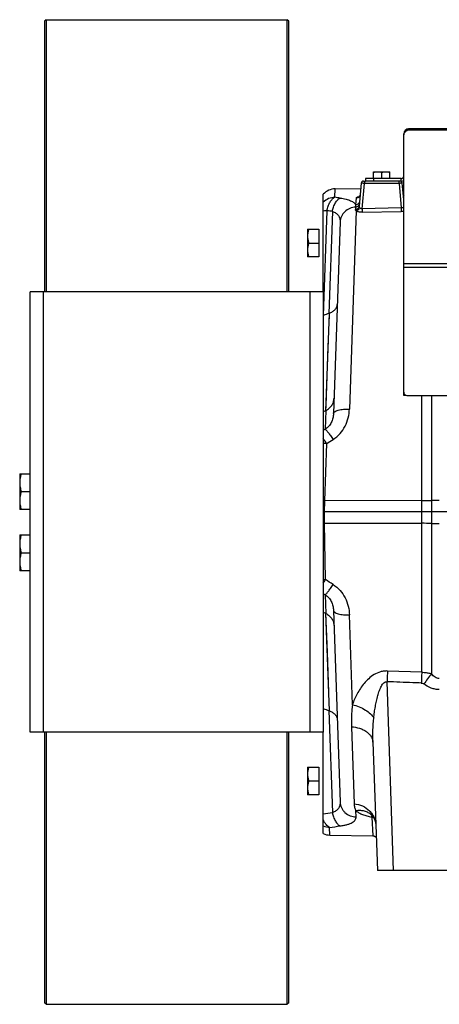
# Model space of a CAD drawing. Extents: x -3199 to 1181, y 8 to 2383.
# Tile 20 of 62: x -2151 to -1893, y 899 to 1503. Entities that reach past the tile are written whole.
import ezdxf

# ---------------------------------------------------------------- set-up
doc = ezdxf.new("R2010")
doc.units = 0
doc.header["$LTSCALE"] = 65.395
doc.layers.get('0').update_dxf_attribs({"linetype": 'CONTINUOUS'})
doc.layers.add('3_ALL_AXES', color=7, linetype='CONTINUOUS')

msp = doc.modelspace()

# ---------------------------------------------------------------- linework, layer by layer
at = {"color": 7, "linetype": 'CONTINUOUS'}
for p, q in [((-2134.41, 1502.65), (-2135.41, 1501.65)), ((-2135.41, 1501.65), (-2135.41, 1335.65)), ((-2134.41, 1502.65), (-2134.41, 1335.65)), ((-2134.41, 1502.65), (-1986.41, 1502.65)), ((-1986.41, 1335.65), (-1986.41, 1502.65)), ((-1985.41, 1501.65), (-1986.41, 1502.65)), ((-1985.41, 1335.65), (-1985.41, 1501.65)), ((-1914.75, 1432.65), (-1914.86, 1432.65)), ((-1938.36, 1405.15), (-1938.36, 1403.65)), ((-1916.36, 1403.65), (-1938.24, 1403.65)), ((-1933.36, 1405.15), (-1933.36, 1405.35)), ((-1933.36, 1405.35), (-1923.36, 1405.35)), ((-1923.36, 1405.15), (-1923.36, 1405.35)), ((-2144.21, 1065.65), (-2144.21, 1335.65)), ((-1964.21, 1335.65), (-2144.21, 1335.65)), ((-1964.21, 1335.65), (-1964.21, 1065.65)), ((-1913.36, 1272.08), (-1914.86, 1272.08)), ((-1913.36, 1272.15), (-1913.36, 1272.08)), ((-1964.21, 1065.65), (-2144.21, 1065.65)), ((-2135.41, 1065.65), (-2135.41, 899.65)), ((-2134.41, 1065.65), (-2134.41, 898.65)), ((-1986.41, 898.65), (-1986.41, 1065.65)), ((-1985.41, 899.65), (-1985.41, 1065.65)), ((-2134.41, 898.65), (-2135.41, 899.65)), ((-2134.41, 898.65), (-1986.41, 898.65)), ((-1985.41, 899.65), (-1986.41, 898.65))]:
    msp.add_line(p, q, dxfattribs=at)
at = {"color": 3, "linetype": 'CONTINUOUS'}
for p, q in [((-1914.86, 1272.08), (-1914.86, 1432.65)), ((-1911.86, 1435.65), (-1911.86, 1434.95)), ((-1817.07, 1435.65), (-1911.86, 1435.65)), ((-1916.36, 1405.15), (-1938.36, 1405.15)), ((-1912.86, 1272.08), (-1681.86, 1272.08))]:
    msp.add_line(p, q, dxfattribs=at)
at = {"color": 9, "linetype": 'CONTINUOUS'}
for p, q in [((-1817.36, 1434.95), (-1911.86, 1434.95)), ((-1940.34, 1386.69), (-1938.98, 1402.23)), ((-1938.98, 1403.65), (-1938.98, 1402.23)), ((-1917.73, 1402.23), (-1938.98, 1402.23)), ((-1933.36, 1405.15), (-1933.36, 1403.65)), ((-1917.73, 1402.23), (-1917.73, 1403.65)), ((-1917.73, 1402.23), (-1916.41, 1387.15)), ((-1916.36, 1403.65), (-1916.36, 1405.15)), ((-1957.12, 1393.69), (-1956.95, 1398.9)), ((-1944.02, 1393.27), (-1944.39, 1389.11)), ((-1942.52, 1394.07), (-1942.51, 1394.07)), ((-1964.19, 1321.2), (-1961.95, 1385.46)), ((-1958.62, 1385.03), (-1960.81, 1322.49)), ((-1944.15, 1385.36), (-1948.18, 1263.8)), ((-1944.43, 1387.65), (-1944.54, 1386.19)), ((-1916.41, 1387.15), (-1940.34, 1386.69)), ((-1940.34, 1386.69), (-1940.3, 1384.5)), ((-1940.3, 1384.5), (-1916.37, 1384.96)), ((-1916.41, 1387.15), (-1916.37, 1384.96)), ((-1679.86, 1352.98), (-1914.86, 1352.98)), ((-1679.86, 1350.69), (-1914.86, 1350.69)), ((-2136.21, 1335.65), (-2136.21, 1065.65)), ((-1972.21, 1065.65), (-1972.21, 1335.65)), ((-1960.59, 1322.57), (-1962.81, 1262.78)), ((-1960.65, 1320.88), (-1960.78, 1317.25)), ((-1960.59, 1322.57), (-1960.65, 1320.88)), ((-1903.8, 1102.34), (-1903.8, 1272.08)), ((-1897.78, 1272.08), (-1897.78, 1101.4)), ((-1962.64, 1262.86), (-1963.04, 1251.38)), ((-1962.69, 1265.92), (-1962.81, 1262.78)), ((-1963.04, 1251.38), (-1964.21, 1250.67)), ((-1963.3, 1207.56), (-1962.13, 1242.59)), ((-1903.8, 1207.6), (-1963.3, 1207.56)), ((-1962.84, 1159.16), (-1963.42, 1193.73)), ((-1963.42, 1193.73), (-1903.8, 1193.7)), ((-1964.21, 1150.62), (-1963.04, 1149.92)), ((-1963.04, 1149.92), (-1962.64, 1138.43)), ((-1962.81, 1138.52), (-1960.59, 1078.72)), ((-1962.81, 1138.52), (-1961.92, 1114.67)), ((-1946.35, 1082.39), (-1948.18, 1137.49)), ((-1961.92, 1114.67), (-1961.01, 1090.06)), ((-1921.04, 980.65), (-1925.09, 1096.54)), ((-1960.78, 1084.04), (-1960.59, 1078.72)), ((-1960.81, 1078.8), (-1958.62, 1016.26)), ((-1946.95, 1068.89), (-1945.3, 1021.7)), ((-1944.07, 1013.64), (-1944.2, 1017.34)), ((-1934.77, 1014.94), (-1934.77, 1014.94)), ((-1934.52, 1013.47), (-1933.91, 1001.99)), ((-1960.25, 1002.45), (-1960.32, 1007.2))]:
    msp.add_line(p, q, dxfattribs=at)
at = {"color": 6, "linetype": 'CONTINUOUS'}
for p, q in [((-1940.98, 1402.28), (-1942.2, 1388.31)), ((-1939.48, 1403.65), (-1938.24, 1403.65)), ((-1914.86, 1392.22), (-1915.74, 1402.28)), ((-1964.21, 1335.65), (-1964.21, 1395.6)), ((-1956.95, 1398.9), (-1941.25, 1399.17)), ((-1915.51, 1399.62), (-1914.86, 1399.64)), ((-1953.89, 1378.59), (-1958, 1260.97)), ((-1973.91, 1374.15), (-1973.91, 1357.15)), ((-1973.91, 1374.15), (-1966.91, 1374.15)), ((-1973.15, 1365.65), (-1966.91, 1365.65)), ((-1966.91, 1357.15), (-1973.91, 1357.15)), ((-1962.81, 1262.78), (-1964.21, 1262.05)), ((-2150.61, 1224.15), (-2150.61, 1202.15)), ((-2150.61, 1224.15), (-2144.21, 1224.15)), ((-2149.62, 1213.15), (-2144.21, 1213.15)), ((-2144.21, 1202.15), (-2150.61, 1202.15)), ((-1622.36, 1200.65), (-1963.54, 1200.65)), ((-2150.61, 1186.65), (-2150.61, 1164.65)), ((-2150.61, 1186.65), (-2144.21, 1186.65)), ((-2149.62, 1175.65), (-2144.21, 1175.65)), ((-2144.21, 1164.65), (-2150.61, 1164.65)), ((-1964.21, 1139.24), (-1962.81, 1138.52)), ((-1958, 1140.32), (-1953.89, 1022.71)), ((-1903.8, 1102.34), (-1924.83, 1103.11)), ((-1964.21, 1003.35), (-1964.21, 1065.65)), ((-1933.79, 1059.49), (-1931.03, 980.65)), ((-1973.91, 1044.15), (-1973.91, 1027.15)), ((-1973.91, 1044.15), (-1966.91, 1044.15)), ((-1973.15, 1035.65), (-1966.91, 1035.65)), ((-1966.91, 1027.15), (-1973.91, 1027.15)), ((-1960.25, 1002.45), (-1933.91, 1001.99)), ((-1855.68, 980.65), (-1931.03, 980.65))]:
    msp.add_line(p, q, dxfattribs=at)
at = {"color": 2, "linetype": 'CONTINUOUS'}
for p, q in [((-1966.91, 1374.15), (-1966.91, 1357.15)), ((-1963.54, 1200.65), (-1963.3, 1207.56)), ((-1963.42, 1193.73), (-1963.54, 1200.65)), ((-1966.91, 1044.15), (-1966.91, 1027.15))]:
    msp.add_line(p, q, dxfattribs=at)
at = {"color": 6, "linetype": 'CONTINUOUS'}
for points in [[(-1941.57, 1395.48), (-1941.58, 1395.44), (-1941.6, 1395.3), (-1941.62, 1395.16), (-1941.66, 1395.02), (-1941.71, 1394.89), (-1941.76, 1394.77), (-1941.82, 1394.65), (-1941.88, 1394.54), (-1941.94, 1394.44), (-1942.01, 1394.35), (-1942.08, 1394.27), (-1942.14, 1394.19), (-1942.21, 1394.13), (-1942.26, 1394.08), (-1942.32, 1394.04), (-1942.36, 1394), (-1942.4, 1393.97), (-1942.44, 1393.95), (-1942.46, 1393.94), (-1942.48, 1393.93), (-1942.49, 1393.92)], [(-1914.86, 1395.05), (-1914.88, 1395.08), (-1914.94, 1395.19), (-1915, 1395.31), (-1915.05, 1395.43), (-1915.1, 1395.57), (-1915.14, 1395.7), (-1915.17, 1395.85), (-1915.19, 1395.99), (-1915.19, 1396.04)], [(-1935.03, 1015.14), (-1935.04, 1015.15), (-1935.06, 1015.16), (-1935.05, 1015.15), (-1935.02, 1015.14), (-1934.98, 1015.1), (-1934.91, 1015.05), (-1934.83, 1014.99), (-1934.77, 1014.94)], [(-1934.77, 1014.94), (-1934.53, 1014.72), (-1934.22, 1014.42), (-1933.93, 1014.08), (-1933.65, 1013.73), (-1933.39, 1013.34), (-1933.15, 1012.93), (-1932.92, 1012.5), (-1932.71, 1012.03), (-1932.53, 1011.55), (-1932.37, 1011.03), (-1932.23, 1010.49), (-1932.12, 1009.92), (-1932.05, 1009.32), (-1932.01, 1008.77)], [(-1933.91, 1001.99), (-1933.84, 1001.99), (-1933.63, 1001.97), (-1933.42, 1001.94), (-1933.21, 1001.9), (-1933.01, 1001.84), (-1932.81, 1001.76), (-1932.62, 1001.68), (-1932.44, 1001.57), (-1932.26, 1001.46), (-1932.09, 1001.33), (-1931.93, 1001.2), (-1931.78, 1001.05), (-1931.74, 1001.01)]]:
    msp.add_lwpolyline(points, dxfattribs=at)
at = {"color": 9, "linetype": 'CONTINUOUS'}
msp.add_lwpolyline([(-1961.01, 1311.23), (-1961.34, 1302.18), (-1962.69, 1265.92)], dxfattribs=at)
at = {"color": 3, "linetype": 'CONTINUOUS'}
for centre, radius, start, end in [((-1911.86, 1432.65), 3, 90, 180), ((-1912.75, 1432), 2.1, 167.18334, 179.93183), ((-1912.65, 1431.97), 2.21, 161.01165, 167.18142), ((-1916.36, 1406.65), 1.5, 270, 360), ((-1912.86, 1274.08), 2, 180, 270)]:
    msp.add_arc(centre, radius, start, end, dxfattribs=at)
at = {"color": 6, "linetype": 'CONTINUOUS'}
for centre, radius, start, end in [((-1939.48, 1402.15), 1.5, 90, 175), ((-1917.23, 1402.15), 1.5, 4.99999, 90), ((-1956.78, 1388.9), 10, 91, 137.98851), ((-1374.17, -216.28), 1646.8, 110.86856, 110.99476), ((-1956.02, 1309.93), 13.44, 109.87953, 110.87418), ((-1943.14, 1224.88), 42.7, 117.1746, 117.42026), ((-1943.14, 1176.43), 42.71, 242.57978, 242.82537), ((-1374.2, 2617.5), 1646.73, 249.00474, 249.13144), ((-1956.02, 1091.36), 13.44, 249.12594, 250.12059), ((-1960.07, 1012.45), 10, 245.56552, 269)]:
    msp.add_arc(centre, radius, start, end, dxfattribs=at)
at = {"color": 7, "linetype": 'CONTINUOUS'}
msp.add_arc((-1916.36, 1406.65), 3, 270, 300.01978, dxfattribs=at)
at = {"color": 9, "linetype": 'CONTINUOUS'}
for centre, radius, start, end in [((-1912.83, 1396.25), 2.37, 185.05415, 211.26212), ((-2014.96, 954.88), 442.6, 82.05706, 82.49182), ((-1940.46, 1384.81), 9.48, 100.62072, 102.44219), ((-2019.21, 924.79), 464.21, 82.50089, 82.915), ((-1963.52, 1196.17), 46.44, 88.295, 90.8519), ((-1904.02, 1744.74), 537.14, 270.02376, 270.66583), ((-1893.02, 792.48), 415.18, 89.99728, 90.65642), ((-1904.11, 642.09), 551.61, 89.34259, 89.96782), ((-1893.08, 1597.9), 404.27, 269.33468, 270.01162), ((-1598.41, 868.16), 379.5, 142.0763, 143.26547), ((-2019.41, 1478.04), 465.76, 276.80621, 277.49867), ((-1941.55, 1006.92), 10.5, 50.86165, 51.59621), ((-1941.55, 1006.92), 10.5, 50.19231, 50.86165), ((-1941.55, 1006.92), 10.5, 49.77013, 50.1923), ((-1960.16, 1017.4), 10.2, 246.63831, 269.09035), ((-2015.21, 1448.22), 444.43, 277.09349, 277.9423)]:
    msp.add_arc(centre, radius, start, end, dxfattribs=at)
at = {"color": 2, "linetype": 'CONTINUOUS'}
for centre, radius, start, end in [((-1973.22, 918.04), 289.69, 88.03638, 88.21663), ((-1968.25, 1481.13), 287.43, 270.80657, 270.96439), ((-2036.72, 1205.7), 87.31, 326.14587, 327.78872), ((-1963.46, 1206.56), 47.41, 269.09844, 270.74776)]:
    msp.add_arc(centre, radius, start, end, dxfattribs=at)
at = {"color": 3, "linetype": 'CONTINUOUS'}
msp.add_open_spline([(-1911.86, 1434.95), (-1912.2, 1434.85), (-1912.86, 1434.61), (-1913.71, 1434.09), (-1914.37, 1433.46), (-1914.65, 1432.95), (-1914.74, 1432.69)], degree=3, knots=[0, 0, 0, 0, 0.285972, 0.54886, 0.785913, 1, 1, 1, 1], dxfattribs=at)
at = {"color": 9, "linetype": 'CONTINUOUS'}
for points, knots in [([(-1938.98, 1402.23), (-1939.11, 1402.23), (-1939.37, 1402.25), (-1939.73, 1402.27), (-1940.07, 1402.28), (-1940.37, 1402.3), (-1940.59, 1402.3), (-1940.73, 1402.3), (-1940.82, 1402.3), (-1940.88, 1402.3), (-1940.93, 1402.29), (-1940.96, 1402.29), (-1940.98, 1402.28), (-1940.98, 1402.28)], [0, 0, 0, 0, 0.194613, 0.38166, 0.554032, 0.705141, 0.829236, 0.879639, 0.921621, 0.954803, 0.978902, 0.993802, 1, 1, 1, 1]), ([(-1939.43, 1403.46), (-1939.42, 1403.47), (-1939.38, 1403.52), (-1939.34, 1403.57), (-1939.3, 1403.6)], [0, 0, 0, 0, 0.283671, 1, 1, 1, 1]), ([(-1915.74, 1402.28), (-1915.74, 1402.28), (-1915.76, 1402.29), (-1915.78, 1402.29), (-1915.83, 1402.3), (-1915.9, 1402.3), (-1915.98, 1402.3), (-1916.12, 1402.3), (-1916.34, 1402.3), (-1916.64, 1402.28), (-1916.98, 1402.27), (-1917.35, 1402.25), (-1917.6, 1402.23), (-1917.73, 1402.23)], [0, 0, 0, 0, 0.006198, 0.021098, 0.045197, 0.078379, 0.120361, 0.170764, 0.294859, 0.445968, 0.618339, 0.805387, 1, 1, 1, 1]), ([(-1941.57, 1395.48), (-1941.6, 1395.21), (-1941.75, 1394.63), (-1942.29, 1393.9), (-1943.09, 1393.4), (-1943.72, 1393.28), (-1944.02, 1393.27)], [0, 0, 0, 0, 0.230251, 0.484059, 0.746951, 1, 1, 1, 1]), ([(-1957.12, 1393.69), (-1958.44, 1393.67), (-1961.07, 1393.12), (-1963.3, 1391.6), (-1964.21, 1390.67)], [0, 0, 0, 0, 0.501985, 1, 1, 1, 1]), ([(-1961.95, 1385.46), (-1961.78, 1386.43), (-1961.32, 1388.27), (-1960.39, 1390.39), (-1959.47, 1391.79), (-1958.55, 1392.86), (-1957.71, 1393.46), (-1957.12, 1393.69)], [0, 0, 0, 0, 0.299519, 0.573857, 0.696988, 0.809122, 1, 1, 1, 1]), ([(-1958.62, 1385.03), (-1958.46, 1385.94), (-1958.12, 1387.3), (-1957.45, 1389.02), (-1956.85, 1390.22), (-1956.17, 1391.28), (-1955.23, 1392.37), (-1954.39, 1393), (-1953.8, 1393.24)], [0, 0, 0, 0, 0.282313, 0.424186, 0.561135, 0.68938, 0.806154, 1, 1, 1, 1]), ([(-1953.8, 1393.24), (-1952.6, 1393.07), (-1950.9, 1392.76), (-1948.79, 1392.16), (-1947.49, 1391.67), (-1946.4, 1391.12), (-1945.52, 1390.51), (-1944.84, 1389.86), (-1944.51, 1389.36), (-1944.39, 1389.11)], [0, 0, 0, 0, 0.341825, 0.488721, 0.619141, 0.733674, 0.833691, 0.921411, 1, 1, 1, 1]), ([(-1942.07, 1389.78), (-1942.09, 1389.51), (-1942.21, 1389.1), (-1942.51, 1388.61), (-1942.92, 1388.17), (-1943.56, 1387.78), (-1944.14, 1387.66), (-1944.43, 1387.65)], [0, 0, 0, 0, 0.236473, 0.363161, 0.493022, 0.753125, 1, 1, 1, 1]), ([(-1941.94, 1391.27), (-1941.96, 1390.99), (-1942.13, 1390.41), (-1942.69, 1389.69), (-1943.49, 1389.22), (-1944.09, 1389.11), (-1944.39, 1389.11)], [0, 0, 0, 0, 0.235839, 0.491841, 0.752857, 1, 1, 1, 1]), ([(-1944.02, 1393.27), (-1944.01, 1393.36), (-1943.93, 1393.49), (-1943.77, 1393.61), (-1943.52, 1393.76), (-1943.1, 1393.92), (-1942.73, 1394.02), (-1942.52, 1394.07)], [0, 0, 0, 0, 0.141586, 0.23582, 0.349382, 0.636512, 1, 1, 1, 1]), ([(-1961.95, 1385.46), (-1962.15, 1385.45), (-1962.91, 1385.4), (-1963.66, 1385.33), (-1964.21, 1385.26)], [0, 0, 0, 0, 0.270203, 1, 1, 1, 1]), ([(-1958.62, 1385.03), (-1957.87, 1384.79), (-1956.49, 1384.16), (-1954.88, 1382.63), (-1953.99, 1380.69), (-1953.87, 1379.29), (-1953.89, 1378.59)], [0, 0, 0, 0, 0.274867, 0.519991, 0.755014, 1, 1, 1, 1]), ([(-1944.43, 1387.65), (-1945.61, 1387.59), (-1948.04, 1387.07), (-1951.19, 1385.06), (-1953.32, 1382.05), (-1953.85, 1379.71), (-1953.89, 1378.59)], [0, 0, 0, 0, 0.247788, 0.509371, 0.765172, 1, 1, 1, 1]), ([(-1944.15, 1385.36), (-1944.28, 1385.48), (-1944.44, 1385.67), (-1944.54, 1385.98), (-1944.55, 1386.12), (-1944.54, 1386.19)], [0, 0, 0, 0, 0.542705, 0.775517, 1, 1, 1, 1]), ([(-1942.2, 1388.31), (-1942.22, 1388.04), (-1942.34, 1387.63), (-1942.63, 1387.15), (-1943.04, 1386.71), (-1943.67, 1386.33), (-1944.26, 1386.21), (-1944.54, 1386.19)], [0, 0, 0, 0, 0.234745, 0.360842, 0.490427, 0.751156, 1, 1, 1, 1]), ([(-1944.39, 1389.11), (-1944.38, 1388.99), (-1944.38, 1388.51), (-1944.4, 1388.02), (-1944.43, 1387.65)], [0, 0, 0, 0, 0.242488, 1, 1, 1, 1]), ([(-1942.02, 1387.43), (-1942.15, 1386.93), (-1942.69, 1386), (-1943.65, 1385.46), (-1944.15, 1385.36)], [0, 0, 0, 0, 0.501827, 1, 1, 1, 1]), ([(-1940.3, 1384.5), (-1940.7, 1384.5), (-1941.46, 1384.52), (-1942.54, 1384.68), (-1943.44, 1384.95), (-1943.95, 1385.21), (-1944.15, 1385.36)], [0, 0, 0, 0, 0.29808, 0.574583, 0.811726, 1, 1, 1, 1]), ([(-1942.02, 1387.43), (-1942.09, 1387.56), (-1942.2, 1387.85), (-1942.21, 1388.16), (-1942.2, 1388.31)], [0, 0, 0, 0, 0.497854, 1, 1, 1, 1]), ([(-1940.34, 1386.69), (-1940.53, 1386.66), (-1940.9, 1386.65), (-1941.4, 1386.8), (-1941.78, 1387.08), (-1941.96, 1387.31), (-1942.02, 1387.43)], [0, 0, 0, 0, 0.28905, 0.554598, 0.788864, 1, 1, 1, 1]), ([(-1914.86, 1387.85), (-1915.02, 1387.62), (-1915.5, 1387.23), (-1916.11, 1387.13), (-1916.41, 1387.15)], [0, 0, 0, 0, 0.477286, 1, 1, 1, 1]), ([(-1914.86, 1385.1), (-1914.98, 1385.08), (-1915.48, 1385.01), (-1915.99, 1384.97), (-1916.37, 1384.96)], [0, 0, 0, 0, 0.243386, 1, 1, 1, 1]), ([(-1958.22, 1245.09), (-1956.65, 1246.1), (-1953.79, 1248.57), (-1950.67, 1253.2), (-1948.74, 1258.38), (-1948.24, 1262), (-1948.18, 1263.8)], [0, 0, 0, 0, 0.254304, 0.506007, 0.754589, 1, 1, 1, 1]), ([(-1958, 1260.97), (-1958, 1261.06), (-1957.96, 1261.26), (-1957.82, 1261.55), (-1957.59, 1261.84), (-1957.13, 1262.24), (-1956.29, 1262.7), (-1955.02, 1263.13), (-1953.49, 1263.47), (-1951.77, 1263.7), (-1949.98, 1263.82), (-1948.78, 1263.82), (-1948.18, 1263.8)], [0, 0, 0, 0, 0.026378, 0.05545, 0.088921, 0.128074, 0.226253, 0.351772, 0.500465, 0.664364, 0.833895, 1, 1, 1, 1]), ([(-1958, 1260.97), (-1958.03, 1260.04), (-1958.28, 1258.19), (-1959.25, 1255.53), (-1960.81, 1253.16), (-1962.25, 1251.89), (-1963.04, 1251.38)], [0, 0, 0, 0, 0.247187, 0.496651, 0.747861, 1, 1, 1, 1]), ([(-1963.04, 1251.38), (-1962.94, 1251.33), (-1962.71, 1251.15), (-1962.32, 1250.77), (-1961.82, 1250.2), (-1961.22, 1249.45), (-1960.54, 1248.53), (-1959.51, 1247.07), (-1958.74, 1245.9), (-1958.22, 1245.09)], [0, 0, 0, 0, 0.04236, 0.10998, 0.204987, 0.326555, 0.472393, 0.637414, 1, 1, 1, 1]), ([(-1962.13, 1242.59), (-1962.31, 1242.87), (-1962.99, 1243.92), (-1963.68, 1244.96), (-1964.21, 1245.72)], [0, 0, 0, 0, 0.264595, 1, 1, 1, 1]), ([(-1963.04, 1149.92), (-1962.94, 1149.96), (-1962.71, 1150.14), (-1962.32, 1150.52), (-1961.82, 1151.09), (-1961.22, 1151.84), (-1960.54, 1152.76), (-1959.51, 1154.22), (-1958.74, 1155.39), (-1958.22, 1156.2)], [0, 0, 0, 0, 0.04236, 0.10998, 0.204987, 0.326555, 0.472393, 0.637414, 1, 1, 1, 1]), ([(-1958.22, 1156.2), (-1956.65, 1155.2), (-1953.79, 1152.73), (-1950.67, 1148.09), (-1948.74, 1142.92), (-1948.24, 1139.29), (-1948.18, 1137.49)], [0, 0, 0, 0, 0.254306, 0.506009, 0.75459, 1, 1, 1, 1]), ([(-1963.04, 1149.92), (-1962.25, 1149.4), (-1960.81, 1148.14), (-1959.25, 1145.76), (-1958.28, 1143.11), (-1958.03, 1141.25), (-1958, 1140.32)], [0, 0, 0, 0, 0.252139, 0.503349, 0.752813, 1, 1, 1, 1]), ([(-1958, 1140.33), (-1958, 1140.23), (-1957.96, 1140.03), (-1957.82, 1139.74), (-1957.59, 1139.46), (-1957.13, 1139.05), (-1956.29, 1138.6), (-1955.02, 1138.16), (-1953.49, 1137.82), (-1951.77, 1137.59), (-1949.98, 1137.48), (-1948.78, 1137.48), (-1948.18, 1137.49)], [0, 0, 0, 0, 0.026377, 0.055444, 0.088909, 0.128056, 0.226223, 0.351737, 0.500432, 0.66434, 0.833883, 1, 1, 1, 1]), ([(-1924.83, 1103.11), (-1925.56, 1103.14), (-1927.03, 1103.08), (-1929.85, 1102.49), (-1933.1, 1101.02), (-1936.41, 1098.51), (-1939.18, 1095.6), (-1941.51, 1092.46), (-1944.08, 1088.14), (-1945.57, 1084.71), (-1946.35, 1082.39)], [0, 0, 0, 0, 0.069047, 0.137568, 0.271414, 0.401068, 0.526942, 0.649538, 0.769175, 1, 1, 1, 1]), ([(-1924.83, 1103.11), (-1924.85, 1102.58), (-1924.94, 1100.39), (-1925.03, 1098.2), (-1925.09, 1096.54)], [0, 0, 0, 0, 0.242357, 1, 1, 1, 1]), ([(-1903.8, 1102.34), (-1903.82, 1101.82), (-1903.91, 1099.61), (-1903.99, 1097.4), (-1904.06, 1095.72)], [0, 0, 0, 0, 0.235791, 1, 1, 1, 1]), ([(-1903.8, 1102.34), (-1903.29, 1102.33), (-1902.01, 1102.26), (-1899.99, 1101.99), (-1898.5, 1101.62), (-1897.78, 1101.4)], [0, 0, 0, 0, 0.251711, 0.627619, 1, 1, 1, 1]), ([(-1893, 1098.55), (-1893.44, 1098.55), (-1894.35, 1098.7), (-1895.61, 1099.31), (-1896.77, 1100.24), (-1897.45, 1101), (-1897.78, 1101.4)], [0, 0, 0, 0, 0.229403, 0.46968, 0.726399, 1, 1, 1, 1]), ([(-1933.23, 1074.28), (-1933.11, 1075.45), (-1932.84, 1077.78), (-1932.3, 1081.26), (-1931.65, 1084.66), (-1930.98, 1087.43), (-1930.34, 1089.57), (-1929.82, 1091.1), (-1929.24, 1092.54), (-1928.59, 1093.86), (-1927.87, 1095.01), (-1927.06, 1095.92), (-1926.25, 1096.43), (-1925.58, 1096.57), (-1925.25, 1096.57), (-1925.09, 1096.54)], [0, 0, 0, 0, 0.142084, 0.283473, 0.423312, 0.56026, 0.627012, 0.692007, 0.754663, 0.814057, 0.868962, 0.91799, 0.960637, 0.980401, 1, 1, 1, 1]), ([(-1904.06, 1095.72), (-1905.81, 1095.79), (-1910.19, 1095.97), (-1917.2, 1096.22), (-1922.46, 1096.43), (-1925.09, 1096.54)], [0, 0, 0, 0, 0.25, 0.625, 1, 1, 1, 1]), ([(-1904.06, 1095.72), (-1903.8, 1095.71), (-1903.26, 1095.59), (-1902.78, 1095.31), (-1902.55, 1095.14)], [0, 0, 0, 0, 0.481606, 1, 1, 1, 1]), ([(-1893, 1091.72), (-1893.86, 1091.72), (-1895.59, 1091.88), (-1898.9, 1092.81), (-1901.18, 1094.12), (-1902.55, 1095.14)], [0, 0, 0, 0, 0.250292, 0.500605, 1, 1, 1, 1]), ([(-1946.35, 1082.39), (-1946.49, 1081.24), (-1946.72, 1078.96), (-1946.93, 1075.55), (-1947.02, 1072.2), (-1946.99, 1069.98), (-1946.95, 1068.89)], [0, 0, 0, 0, 0.256961, 0.50893, 0.75647, 1, 1, 1, 1]), ([(-1946.35, 1082.39), (-1944.94, 1082.09), (-1942.16, 1081.25), (-1938.4, 1079.36), (-1935.34, 1077.04), (-1933.79, 1075.2), (-1933.23, 1074.28)], [0, 0, 0, 0, 0.274869, 0.548721, 0.79569, 1, 1, 1, 1]), ([(-1933.79, 1059.49), (-1933.87, 1061.94), (-1933.85, 1066.88), (-1933.49, 1071.8), (-1933.23, 1074.28)], [0, 0, 0, 0, 0.495513, 1, 1, 1, 1]), ([(-1946.95, 1068.89), (-1945.28, 1068.78), (-1942.79, 1068.35), (-1939.72, 1067.15), (-1937.67, 1065.96), (-1935.99, 1064.53), (-1934.75, 1062.92), (-1934, 1061.22), (-1933.8, 1060.05), (-1933.79, 1059.49)], [0, 0, 0, 0, 0.284393, 0.426057, 0.561223, 0.68659, 0.800777, 0.904505, 1, 1, 1, 1]), ([(-1953.89, 1022.71), (-1953.87, 1022), (-1953.99, 1020.6), (-1954.88, 1018.66), (-1956.49, 1017.13), (-1957.87, 1016.5), (-1958.62, 1016.26)], [0, 0, 0, 0, 0.244986, 0.480009, 0.725133, 1, 1, 1, 1]), ([(-1953.89, 1022.71), (-1953.87, 1022.15), (-1953.72, 1021), (-1953.16, 1019.31), (-1952.23, 1017.7), (-1950.53, 1015.79), (-1947.79, 1014.11), (-1945.28, 1013.65), (-1944.07, 1013.64)], [0, 0, 0, 0, 0.113952, 0.234773, 0.36128, 0.491688, 0.753222, 1, 1, 1, 1]), ([(-1945.3, 1021.7), (-1945.27, 1020.94), (-1945.12, 1019.81), (-1944.68, 1018.36), (-1944.37, 1017.67), (-1944.2, 1017.34)], [0, 0, 0, 0, 0.500709, 0.749854, 1, 1, 1, 1]), ([(-1945.3, 1021.7), (-1943.55, 1021.53), (-1940.06, 1020.62), (-1936.34, 1018.09), (-1934.13, 1015.41), (-1932.94, 1013.23), (-1932.23, 1011), (-1932.04, 1009.5), (-1932.01, 1008.77)], [0, 0, 0, 0, 0.261053, 0.525701, 0.653655, 0.775916, 0.891508, 1, 1, 1, 1]), ([(-1958.62, 1016.26), (-1958.46, 1015.35), (-1958.12, 1014), (-1957.46, 1012.28), (-1956.86, 1011.09), (-1956.18, 1010.03), (-1955.24, 1008.93), (-1954.39, 1008.29), (-1953.8, 1008.06)], [0, 0, 0, 0, 0.281132, 0.422742, 0.559668, 0.688114, 0.805246, 1, 1, 1, 1]), ([(-1935.03, 1015.15), (-1935.68, 1015.66), (-1937.09, 1016.54), (-1939.43, 1017.32), (-1941.84, 1017.58), (-1943.43, 1017.46), (-1944.2, 1017.34)], [0, 0, 0, 0, 0.255735, 0.50904, 0.758001, 1, 1, 1, 1]), ([(-1944.2, 1017.34), (-1943.63, 1016.89), (-1942.3, 1016.05), (-1940.04, 1015.03), (-1937.4, 1014.15), (-1935.51, 1013.68), (-1934.52, 1013.47)], [0, 0, 0, 0, 0.207681, 0.44471, 0.709867, 1, 1, 1, 1]), ([(-1960.32, 1007.2), (-1961.17, 1007.51), (-1962.34, 1008.54), (-1963.48, 1010.29), (-1963.98, 1011.37), (-1964.21, 1011.96)], [0, 0, 0, 0, 0.432644, 0.701207, 1, 1, 1, 1]), ([(-1953.8, 1008.06), (-1953.03, 1008.16), (-1951.58, 1008.41), (-1949.57, 1008.89), (-1947.86, 1009.46), (-1946.45, 1010.13), (-1945.37, 1010.89), (-1944.59, 1011.73), (-1944.14, 1012.66), (-1944.06, 1013.32), (-1944.07, 1013.64)], [0, 0, 0, 0, 0.19247, 0.3637, 0.512678, 0.639904, 0.747469, 0.83923, 0.920991, 1, 1, 1, 1]), ([(-1934.52, 1013.47), (-1934.48, 1013.65), (-1934.39, 1013.96), (-1934.25, 1014.25), (-1934.17, 1014.36)], [0, 0, 0, 0, 0.576314, 1, 1, 1, 1]), ([(-1934.52, 1013.47), (-1934.42, 1013.47), (-1934.01, 1013.45), (-1933.61, 1013.35), (-1933.32, 1013.22)], [0, 0, 0, 0, 0.240413, 1, 1, 1, 1])]:
    msp.add_open_spline(points, degree=3, knots=knots, dxfattribs=at)
at = {"color": 6, "linetype": 'CONTINUOUS'}
for points, knots in [([(-1973.15, 1374.15), (-1973.38, 1373.46), (-1973.76, 1372.06), (-1973.91, 1370.62), (-1973.91, 1369.9)], [0, 0, 0, 0, 0.501876, 1, 1, 1, 1]), ([(-1973.91, 1369.9), (-1973.91, 1369.18), (-1973.76, 1367.73), (-1973.38, 1366.33), (-1973.15, 1365.65)], [0, 0, 0, 0, 0.498124, 1, 1, 1, 1]), ([(-1973.15, 1365.65), (-1973.38, 1364.96), (-1973.76, 1363.56), (-1973.91, 1362.12), (-1973.91, 1361.4)], [0, 0, 0, 0, 0.501876, 1, 1, 1, 1]), ([(-1973.91, 1361.4), (-1973.91, 1360.68), (-1973.76, 1359.23), (-1973.38, 1357.83), (-1973.15, 1357.15)], [0, 0, 0, 0, 0.498124, 1, 1, 1, 1]), ([(-1960.59, 1322.57), (-1959.87, 1322.83), (-1958.57, 1323.45), (-1956.98, 1324.72), (-1955.95, 1326.2), (-1955.68, 1327.31), (-1955.67, 1327.84)], [0, 0, 0, 0, 0.300974, 0.563355, 0.792017, 1, 1, 1, 1]), ([(-1962.64, 1262.86), (-1961.9, 1263.24), (-1960.54, 1264.17), (-1958.96, 1265.98), (-1957.96, 1268.06), (-1957.7, 1269.56), (-1957.67, 1270.3)], [0, 0, 0, 0, 0.267424, 0.520603, 0.763001, 1, 1, 1, 1]), ([(-2149.62, 1224.15), (-2149.92, 1223.26), (-2150.42, 1221.45), (-2150.61, 1219.58), (-2150.61, 1218.65)], [0, 0, 0, 0, 0.501876, 1, 1, 1, 1]), ([(-2150.61, 1218.65), (-2150.61, 1217.72), (-2150.42, 1215.84), (-2149.92, 1214.04), (-2149.62, 1213.15)], [0, 0, 0, 0, 0.498121, 1, 1, 1, 1]), ([(-2149.62, 1213.15), (-2149.92, 1212.26), (-2150.42, 1210.45), (-2150.61, 1208.58), (-2150.61, 1207.65)], [0, 0, 0, 0, 0.501876, 1, 1, 1, 1]), ([(-2150.61, 1207.65), (-2150.61, 1206.72), (-2150.42, 1204.84), (-2149.92, 1203.04), (-2149.62, 1202.15)], [0, 0, 0, 0, 0.498121, 1, 1, 1, 1]), ([(-2149.62, 1186.65), (-2149.92, 1185.76), (-2150.42, 1183.95), (-2150.61, 1182.08), (-2150.61, 1181.15)], [0, 0, 0, 0, 0.501876, 1, 1, 1, 1]), ([(-2150.61, 1181.15), (-2150.61, 1180.22), (-2150.42, 1178.34), (-2149.92, 1176.54), (-2149.62, 1175.65)], [0, 0, 0, 0, 0.498121, 1, 1, 1, 1]), ([(-2149.62, 1175.65), (-2149.92, 1174.76), (-2150.42, 1172.95), (-2150.61, 1171.08), (-2150.61, 1170.15)], [0, 0, 0, 0, 0.501876, 1, 1, 1, 1]), ([(-2150.61, 1170.15), (-2150.61, 1169.22), (-2150.42, 1167.34), (-2149.92, 1165.54), (-2149.62, 1164.65)], [0, 0, 0, 0, 0.498121, 1, 1, 1, 1]), ([(-1962.64, 1138.43), (-1961.9, 1138.05), (-1960.54, 1137.13), (-1958.96, 1135.31), (-1957.96, 1133.23), (-1957.7, 1131.74), (-1957.67, 1131)], [0, 0, 0, 0, 0.267424, 0.520604, 0.763003, 1, 1, 1, 1]), ([(-1960.59, 1078.72), (-1959.87, 1078.46), (-1958.57, 1077.85), (-1956.98, 1076.58), (-1955.95, 1075.09), (-1955.68, 1073.99), (-1955.67, 1073.46)], [0, 0, 0, 0, 0.300974, 0.563355, 0.792019, 1, 1, 1, 1]), ([(-1973.15, 1044.15), (-1973.38, 1043.46), (-1973.76, 1042.06), (-1973.91, 1040.62), (-1973.91, 1039.9)], [0, 0, 0, 0, 0.501876, 1, 1, 1, 1]), ([(-1973.91, 1039.9), (-1973.91, 1039.18), (-1973.76, 1037.73), (-1973.38, 1036.33), (-1973.15, 1035.65)], [0, 0, 0, 0, 0.498124, 1, 1, 1, 1]), ([(-1973.15, 1035.65), (-1973.38, 1034.96), (-1973.76, 1033.56), (-1973.91, 1032.12), (-1973.91, 1031.4)], [0, 0, 0, 0, 0.501876, 1, 1, 1, 1]), ([(-1973.91, 1031.4), (-1973.91, 1030.68), (-1973.76, 1029.23), (-1973.38, 1027.83), (-1973.15, 1027.15)], [0, 0, 0, 0, 0.498124, 1, 1, 1, 1])]:
    msp.add_open_spline(points, degree=3, knots=knots, dxfattribs=at)
at = {"color": 9, "linetype": 'CONTINUOUS'}
for points in [[(-1962.13, 1242.59), (-1960.83, 1243.42), (-1959.52, 1244.26), (-1958.22, 1245.09)], [(-1958.22, 1156.2), (-1959.76, 1157.19), (-1961.3, 1158.17), (-1962.84, 1159.16)]]:
    msp.add_open_spline(points, degree=3, dxfattribs=at)
at = {"layer": '3_ALL_AXES', "color": 7, "linetype": 'CONTINUOUS'}
for p, q in [((-1933.36, 1405.35), (-1933.36, 1409.35)), ((-1933.36, 1409.35), (-1923.36, 1409.35)), ((-1928.36, 1405.35), (-1928.36, 1408.9)), ((-1923.36, 1405.35), (-1923.36, 1409.35))]:
    msp.add_line(p, q, dxfattribs=at)
for points, knots in [([(-1933.36, 1408.9), (-1932.95, 1409.04), (-1932.33, 1409.2), (-1931.49, 1409.33), (-1931.07, 1409.35), (-1930.86, 1409.35)], [0, 0, 0, 0, 0.501603, 0.751076, 1, 1, 1, 1]), ([(-1930.86, 1409.35), (-1930.65, 1409.35), (-1930.22, 1409.33), (-1929.38, 1409.2), (-1928.76, 1409.04), (-1928.36, 1408.9)], [0, 0, 0, 0, 0.248924, 0.498397, 1, 1, 1, 1]), ([(-1928.36, 1408.9), (-1927.95, 1409.04), (-1927.33, 1409.2), (-1926.49, 1409.33), (-1926.07, 1409.35), (-1925.86, 1409.35)], [0, 0, 0, 0, 0.501603, 0.751076, 1, 1, 1, 1]), ([(-1925.86, 1409.35), (-1925.65, 1409.35), (-1925.22, 1409.33), (-1924.38, 1409.2), (-1923.76, 1409.04), (-1923.36, 1408.9)], [0, 0, 0, 0, 0.248924, 0.498397, 1, 1, 1, 1])]:
    msp.add_open_spline(points, degree=3, knots=knots, dxfattribs=at)

doc.saveas('drawing.dxf')
